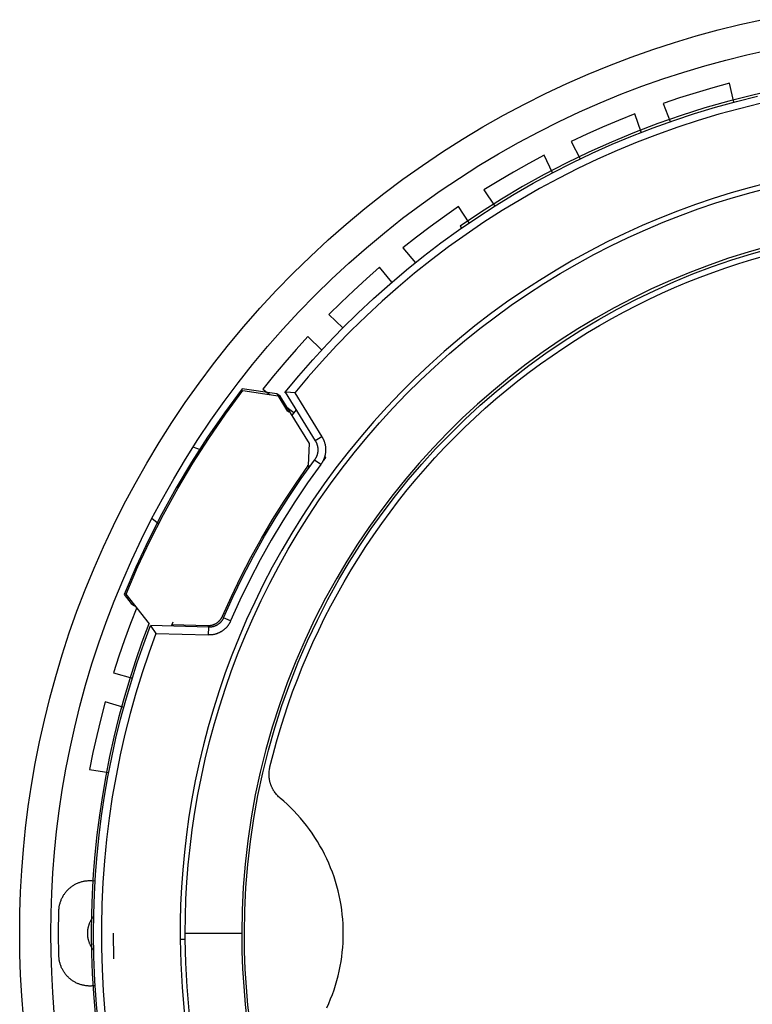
# Model space of a CAD drawing. Header units: millimetres. Extents: x -534 to -34, y 1269 to 1769.
# Tile 20 of 91: x -345 to -298, y 1424 to 1488. Entities that reach past the tile are written whole.
import ezdxf

# ---------------------------------------------------------------- set-up
doc = ezdxf.new("R2010")
doc.units = ezdxf.units.MM
doc.layers.add('ROXX_B.FLEX', color=7, linetype='Continuous', true_color=0x000000)

msp = doc.modelspace()

# ---------------------------------------------------------------- linework, layer by layer
at = {"layer": 'ROXX_B.FLEX', "color": 18, "true_color": 0x000000}
for points in [[(-344.829, 1428.82), (-344.815, 1430.152), (-344.77, 1431.495), (-344.694, 1432.848), (-344.587, 1434.211), (-344.447, 1435.583), (-344.274, 1436.962), (-344.068, 1438.347), (-343.828, 1439.738), (-343.552, 1441.133), (-343.242, 1442.53), (-342.896, 1443.93), (-342.513, 1445.33), (-342.094, 1446.728), (-341.639, 1448.125), (-341.146, 1449.518), (-340.617, 1450.906), (-340.05, 1452.287), (-339.446, 1453.661), (-338.805, 1455.025), (-338.126, 1456.378), (-337.411, 1457.719), (-336.66, 1459.046), (-335.872, 1460.358), (-335.049, 1461.653), (-334.191, 1462.93), (-333.298, 1464.187), (-332.371, 1465.424), (-331.41, 1466.638), (-330.418, 1467.829), (-329.394, 1468.994), (-328.34, 1470.134), (-327.256, 1471.247), (-326.143, 1472.331), (-325.004, 1473.385), (-323.838, 1474.409), (-322.647, 1475.401), (-321.433, 1476.361), (-320.196, 1477.288), (-318.939, 1478.181), (-317.662, 1479.04), (-316.367, 1479.863), (-315.055, 1480.651), (-313.728, 1481.402), (-312.387, 1482.117), (-311.034, 1482.795), (-309.67, 1483.437), (-308.296, 1484.041), (-306.915, 1484.607), (-305.527, 1485.137), (-304.134, 1485.63), (-302.738, 1486.085), (-301.339, 1486.504), (-299.939, 1486.886), (-298.54, 1487.233), (-297.142, 1487.543)], [(-344.829, 1428.82), (-344.815, 1430.152), (-344.77, 1431.495), (-344.694, 1432.848), (-344.587, 1434.211), (-344.447, 1435.583), (-344.274, 1436.962), (-344.068, 1438.347), (-343.828, 1439.738), (-343.552, 1441.133), (-343.242, 1442.53), (-342.896, 1443.93), (-342.513, 1445.33), (-342.094, 1446.728), (-341.639, 1448.125), (-341.146, 1449.518), (-340.617, 1450.906), (-340.05, 1452.287), (-339.446, 1453.661), (-338.805, 1455.025), (-338.126, 1456.378), (-337.411, 1457.719), (-336.66, 1459.046), (-335.872, 1460.358), (-335.049, 1461.653), (-334.191, 1462.93), (-333.298, 1464.187), (-332.371, 1465.424), (-331.41, 1466.638), (-330.418, 1467.829), (-329.394, 1468.994), (-328.34, 1470.134), (-327.256, 1471.247), (-326.143, 1472.331), (-325.004, 1473.385), (-323.838, 1474.409), (-322.647, 1475.401), (-321.433, 1476.361), (-320.196, 1477.288), (-318.939, 1478.181), (-317.662, 1479.04), (-316.367, 1479.863), (-315.055, 1480.651), (-313.728, 1481.402), (-312.387, 1482.117), (-311.034, 1482.795), (-309.67, 1483.437), (-308.296, 1484.041), (-306.915, 1484.607), (-305.527, 1485.137), (-304.134, 1485.63), (-302.738, 1486.085), (-301.339, 1486.504), (-299.939, 1486.886), (-298.54, 1487.233), (-297.142, 1487.543)], [(-293.039, 1483.609), (-294.599, 1483.352), (-296.157, 1483.05), (-297.709, 1482.702), (-299.253, 1482.31), (-300.788, 1481.872), (-302.312, 1481.389), (-303.822, 1480.863), (-305.317, 1480.292), (-306.795, 1479.679), (-308.255, 1479.024), (-309.693, 1478.327), (-311.109, 1477.59), (-312.501, 1476.814), (-313.867, 1476), (-315.206, 1475.15), (-316.516, 1474.264)], [(-293.039, 1483.609), (-294.599, 1483.352), (-296.157, 1483.05), (-297.709, 1482.702), (-299.253, 1482.31), (-300.788, 1481.872), (-302.312, 1481.389), (-303.822, 1480.863), (-305.317, 1480.292), (-306.795, 1479.679), (-308.255, 1479.024), (-309.693, 1478.327), (-311.109, 1477.59), (-312.501, 1476.814), (-313.867, 1476), (-315.206, 1475.15), (-316.516, 1474.264)], [(-299.203, 1483.461), (-300.278, 1483.167), (-301.348, 1482.851), (-302.412, 1482.515), (-303.468, 1482.157)], [(-299.203, 1483.461), (-300.278, 1483.167), (-301.348, 1482.851), (-302.412, 1482.515), (-303.468, 1482.157)], [(-298.918, 1482.247), (-299.203, 1483.461)], [(-298.918, 1482.247), (-299.203, 1483.461)], [(-327.755, 1463.609), (-326.884, 1464.658), (-325.982, 1465.69), (-325.051, 1466.703), (-324.091, 1467.698), (-323.102, 1468.671), (-322.086, 1469.623), (-321.042, 1470.552), (-319.972, 1471.457), (-318.877, 1472.336), (-317.757, 1473.19), (-316.614, 1474.016), (-315.448, 1474.814), (-314.26, 1475.583), (-313.052, 1476.322), (-311.824, 1477.03), (-310.579, 1477.707), (-309.316, 1478.351), (-308.038, 1478.963), (-306.745, 1479.541), (-305.439, 1480.086), (-304.121, 1480.596), (-302.793, 1481.072), (-301.456, 1481.512), (-300.111, 1481.918), (-298.76, 1482.288), (-297.404, 1482.623)], [(-327.755, 1463.609), (-326.884, 1464.658), (-325.982, 1465.69), (-325.051, 1466.703), (-324.091, 1467.698), (-323.102, 1468.671), (-322.086, 1469.623), (-321.042, 1470.552), (-319.972, 1471.457), (-318.877, 1472.336), (-317.757, 1473.19), (-316.614, 1474.016), (-315.448, 1474.814), (-314.26, 1475.583), (-313.052, 1476.322), (-311.824, 1477.03), (-310.579, 1477.707), (-309.316, 1478.351), (-308.038, 1478.963), (-306.745, 1479.541), (-305.439, 1480.086), (-304.121, 1480.596), (-302.793, 1481.072), (-301.456, 1481.512), (-300.111, 1481.918), (-298.76, 1482.288), (-297.404, 1482.623)], [(-303.468, 1482.157), (-303.025, 1480.991)], [(-303.468, 1482.157), (-303.025, 1480.991)], [(-305.296, 1481.483), (-306.331, 1481.069), (-307.359, 1480.634), (-308.377, 1480.179), (-309.386, 1479.704)], [(-305.296, 1481.483), (-306.331, 1481.069), (-307.359, 1480.634), (-308.377, 1480.179), (-309.386, 1479.704)], [(-304.875, 1480.309), (-305.296, 1481.483)], [(-304.875, 1480.309), (-305.296, 1481.483)], [(-309.386, 1479.704), (-308.814, 1478.596)], [(-309.386, 1479.704), (-308.814, 1478.596)], [(-311.126, 1478.827), (-312.108, 1478.299), (-313.079, 1477.751), (-314.04, 1477.183), (-314.989, 1476.597)], [(-311.126, 1478.827), (-312.108, 1478.299), (-313.079, 1477.751), (-314.04, 1477.183), (-314.989, 1476.597)], [(-310.575, 1477.708), (-311.126, 1478.827)], [(-310.575, 1477.708), (-311.126, 1478.827)], [(-314.989, 1476.597), (-314.295, 1475.561)], [(-314.989, 1476.597), (-314.295, 1475.561)], [(-316.618, 1475.529), (-317.534, 1474.893), (-318.437, 1474.238), (-319.327, 1473.566), (-320.203, 1472.876)], [(-316.618, 1475.529), (-317.534, 1474.893), (-318.437, 1474.238), (-319.327, 1473.566), (-320.203, 1472.876)], [(-315.944, 1474.48), (-316.618, 1475.529)], [(-315.944, 1474.48), (-316.618, 1475.529)], [(-316.516, 1474.264), (-316.432, 1474.143)], [(-316.516, 1474.264), (-316.432, 1474.143)], [(-320.203, 1472.876), (-319.397, 1471.925)], [(-320.203, 1472.876), (-319.397, 1471.925)], [(-321.701, 1471.63), (-322.539, 1470.894), (-323.362, 1470.142), (-324.17, 1469.373), (-324.963, 1468.589)], [(-321.701, 1471.63), (-322.539, 1470.894), (-323.362, 1470.142), (-324.17, 1469.373), (-324.963, 1468.589)], [(-320.913, 1470.664), (-321.701, 1471.63)], [(-320.913, 1470.664), (-321.701, 1471.63)], [(-324.963, 1468.589), (-324.054, 1467.734)], [(-324.963, 1468.589), (-324.054, 1467.734)], [(-326.31, 1467.181), (-327.06, 1466.355), (-327.792, 1465.514), (-328.508, 1464.659), (-329.207, 1463.79)], [(-326.31, 1467.181), (-327.06, 1466.355), (-327.792, 1465.514), (-328.508, 1464.659), (-329.207, 1463.79)], [(-325.418, 1466.31), (-326.31, 1467.181)], [(-325.418, 1466.31), (-326.31, 1467.181)], [(-328.294, 1463.485), (-330.532, 1463.816)], [(-328.294, 1463.485), (-330.532, 1463.816)], [(-329.207, 1463.79), (-328.747, 1463.446)], [(-329.207, 1463.79), (-328.747, 1463.446)], [(-328.294, 1463.485), (-327.606, 1462.368)], [(-328.294, 1463.485), (-327.606, 1462.368)], [(-328.087, 1463.349), (-328.294, 1463.485)], [(-328.087, 1463.349), (-328.294, 1463.485)], [(-327.788, 1463.589), (-327.802, 1463.612)], [(-327.788, 1463.589), (-327.802, 1463.612)], [(-327.755, 1463.609), (-325.829, 1460.477)], [(-327.755, 1463.609), (-325.829, 1460.477)], [(-327.836, 1462.767), (-327.202, 1462.294)], [(-327.836, 1462.767), (-327.202, 1462.294)], [(-327.53, 1462.363), (-327.572, 1462.31)], [(-327.53, 1462.363), (-327.572, 1462.31)], [(-337.303, 1449.768), (-337.706, 1448.728), (-338.089, 1447.68), (-338.45, 1446.625), (-338.791, 1445.563)], [(-337.303, 1449.768), (-337.706, 1448.728), (-338.089, 1447.68), (-338.45, 1446.625), (-338.791, 1445.563)], [(-336.536, 1448.709), (-336.977, 1447.523), (-337.391, 1446.324), (-337.779, 1445.115), (-338.139, 1443.895), (-338.471, 1442.667), (-338.775, 1441.43), (-339.051, 1440.185), (-339.298, 1438.934), (-339.517, 1437.678), (-339.706, 1436.418), (-339.866, 1435.154), (-339.997, 1433.888), (-340.099, 1432.621), (-340.171, 1431.353), (-340.215, 1430.086), (-340.229, 1428.82)], [(-336.536, 1448.709), (-336.977, 1447.523), (-337.391, 1446.324), (-337.779, 1445.115), (-338.139, 1443.895), (-338.471, 1442.667), (-338.775, 1441.43), (-339.051, 1440.185), (-339.298, 1438.934), (-339.517, 1437.678), (-339.706, 1436.418), (-339.866, 1435.154), (-339.997, 1433.888), (-340.099, 1432.621), (-340.171, 1431.353), (-340.215, 1430.086), (-340.229, 1428.82)], [(-338.791, 1445.563), (-337.578, 1445.222)], [(-338.791, 1445.563), (-337.578, 1445.222)], [(-339.337, 1443.693), (-339.62, 1442.614), (-339.881, 1441.53), (-340.121, 1440.441), (-340.34, 1439.347)], [(-339.337, 1443.693), (-339.62, 1442.614), (-339.881, 1441.53), (-340.121, 1440.441), (-340.34, 1439.347)], [(-338.129, 1443.329), (-339.337, 1443.693)], [(-338.129, 1443.329), (-339.337, 1443.693)], [(-340.34, 1439.347), (-339.109, 1439.147)], [(-340.34, 1439.347), (-339.109, 1439.147)], [(-344.587, 1423.429), (-344.694, 1424.792), (-344.77, 1426.145), (-344.815, 1427.488), (-344.829, 1428.82)], [(-344.587, 1423.429), (-344.694, 1424.792), (-344.77, 1426.145), (-344.815, 1427.488), (-344.829, 1428.82)], [(-340.479, 1428.82), (-340.479, 1428.786), (-340.478, 1428.753), (-340.476, 1428.718), (-340.474, 1428.684), (-340.47, 1428.649), (-340.466, 1428.615), (-340.462, 1428.58), (-340.456, 1428.544), (-340.45, 1428.509), (-340.443, 1428.474), (-340.435, 1428.439), (-340.426, 1428.403), (-340.416, 1428.368), (-340.406, 1428.332), (-340.394, 1428.297), (-340.382, 1428.262), (-340.369, 1428.227), (-340.355, 1428.192), (-340.34, 1428.157), (-340.324, 1428.122), (-340.308, 1428.088), (-340.29, 1428.054), (-340.272, 1428.02), (-340.253, 1427.986), (-340.233, 1427.953), (-340.212, 1427.92), (-340.191, 1427.888), (-340.168, 1427.856), (-340.145, 1427.825), (-340.121, 1427.794), (-340.096, 1427.763), (-340.071, 1427.733)], [(-340.479, 1428.82), (-340.479, 1428.786), (-340.478, 1428.753), (-340.476, 1428.718), (-340.474, 1428.684), (-340.47, 1428.649), (-340.466, 1428.615), (-340.462, 1428.58), (-340.456, 1428.544), (-340.45, 1428.509), (-340.443, 1428.474), (-340.435, 1428.439), (-340.426, 1428.403), (-340.416, 1428.368), (-340.406, 1428.332), (-340.394, 1428.297), (-340.382, 1428.262), (-340.369, 1428.227), (-340.355, 1428.192), (-340.34, 1428.157), (-340.324, 1428.122), (-340.308, 1428.088), (-340.29, 1428.054), (-340.272, 1428.02), (-340.253, 1427.986), (-340.233, 1427.953), (-340.212, 1427.92), (-340.191, 1427.888), (-340.168, 1427.856), (-340.145, 1427.825), (-340.121, 1427.794), (-340.096, 1427.763), (-340.071, 1427.733)]]:
    msp.add_lwpolyline(points, dxfattribs=at)
at = {"layer": 'ROXX_B.FLEX', "color": 18, "lineweight": -3, "true_color": 0x000000}
for points in [[(-342.829, 1428.82), (-342.815, 1430.108), (-342.772, 1431.406), (-342.698, 1432.714), (-342.595, 1434.032), (-342.46, 1435.357), (-342.293, 1436.69), (-342.093, 1438.03), (-341.861, 1439.374), (-341.595, 1440.722), (-341.295, 1442.073), (-340.96, 1443.426), (-340.59, 1444.779), (-340.186, 1446.132), (-339.745, 1447.482), (-339.269, 1448.828), (-338.757, 1450.17), (-338.209, 1451.505), (-337.625, 1452.833), (-337.005, 1454.151), (-336.35, 1455.459), (-335.659, 1456.755), (-334.932, 1458.038), (-334.171, 1459.306), (-333.375, 1460.558), (-332.545, 1461.793), (-331.682, 1463.008), (-330.786, 1464.204), (-329.858, 1465.377), (-328.898, 1466.528), (-327.909, 1467.655), (-326.889, 1468.757), (-325.841, 1469.832), (-324.766, 1470.88), (-323.665, 1471.899), (-322.538, 1472.889), (-321.387, 1473.849), (-320.213, 1474.777), (-319.017, 1475.673), (-317.802, 1476.536), (-316.567, 1477.366), (-315.316, 1478.162), (-314.047, 1478.923), (-312.765, 1479.649), (-311.468, 1480.341), (-310.16, 1480.996), (-308.842, 1481.616), (-307.514, 1482.2), (-306.179, 1482.748), (-304.837, 1483.26), (-303.491, 1483.736), (-302.141, 1484.176), (-300.788, 1484.581), (-299.435, 1484.951), (-298.083, 1485.286), (-296.731, 1485.586)], [(-297.228, 1482.151), (-298.562, 1481.823), (-299.89, 1481.461), (-301.213, 1481.065), (-302.528, 1480.634), (-303.835, 1480.169), (-305.131, 1479.671), (-306.416, 1479.139), (-307.688, 1478.574), (-308.946, 1477.976), (-310.189, 1477.346), (-311.416, 1476.685), (-312.625, 1475.994), (-313.815, 1475.272), (-314.985, 1474.521), (-316.134, 1473.741), (-317.262, 1472.934), (-318.366, 1472.1), (-319.447, 1471.241), (-320.503, 1470.357), (-321.534, 1469.449), (-322.538, 1468.519), (-323.515, 1467.567), (-324.465, 1466.595), (-325.387, 1465.604), (-326.28, 1464.594), (-327.143, 1463.568)], [(-296.796, 1477.046), (-297.947, 1476.745), (-299.098, 1476.415), (-300.247, 1476.055), (-301.395, 1475.665), (-302.539, 1475.245), (-303.678, 1474.794), (-304.812, 1474.313), (-305.939, 1473.801), (-307.058, 1473.259), (-308.167, 1472.686), (-309.266, 1472.084), (-310.353, 1471.451), (-311.428, 1470.789), (-312.488, 1470.098), (-313.533, 1469.378), (-314.562, 1468.63), (-315.573, 1467.855), (-316.566, 1467.052), (-317.539, 1466.223), (-318.491, 1465.368), (-319.422, 1464.489), (-320.329, 1463.585), (-321.214, 1462.659), (-322.074, 1461.71), (-322.908, 1460.74), (-323.717, 1459.75), (-324.498, 1458.741), (-325.253, 1457.714), (-325.979, 1456.669), (-326.677, 1455.61), (-327.346, 1454.535), (-327.985, 1453.447), (-328.594, 1452.347), (-329.174, 1451.235), (-329.723, 1450.114), (-330.242, 1448.984), (-330.73, 1447.847), (-331.187, 1446.704), (-331.614, 1445.555), (-332.011, 1444.402), (-332.377, 1443.247), (-332.712, 1442.09), (-333.018, 1440.932), (-333.294, 1439.775), (-333.541, 1438.62), (-333.759, 1437.467), (-333.948, 1436.318), (-334.109, 1435.173), (-334.243, 1434.034), (-334.349, 1432.901), (-334.429, 1431.775), (-334.483, 1430.657), (-334.512, 1429.548), (-334.516, 1428.449)], [(-334.188, 1428.82), (-334.176, 1429.908), (-334.14, 1431.005), (-334.078, 1432.111), (-333.991, 1433.224), (-333.878, 1434.344), (-333.738, 1435.47), (-333.571, 1436.601), (-333.376, 1437.737), (-333.153, 1438.875), (-332.901, 1440.016), (-332.621, 1441.159), (-332.311, 1442.301), (-331.972, 1443.443), (-331.603, 1444.583), (-331.205, 1445.72), (-330.776, 1446.853), (-330.317, 1447.981), (-329.828, 1449.102), (-329.309, 1450.216), (-328.761, 1451.321), (-328.182, 1452.417), (-327.574, 1453.501), (-326.937, 1454.573), (-326.271, 1455.632), (-325.576, 1456.676), (-324.854, 1457.704), (-324.104, 1458.716), (-323.327, 1459.71), (-322.524, 1460.685), (-321.696, 1461.64), (-320.842, 1462.574), (-319.965, 1463.486), (-319.065, 1464.376), (-318.142, 1465.241), (-317.199, 1466.083), (-316.235, 1466.899), (-315.251, 1467.689), (-314.25, 1468.452), (-313.231, 1469.189), (-312.196, 1469.897), (-311.147, 1470.577), (-310.083, 1471.229), (-309.007, 1471.851), (-307.92, 1472.445), (-306.822, 1473.008), (-305.715, 1473.542), (-304.601, 1474.046), (-303.479, 1474.52), (-302.352, 1474.964), (-301.22, 1475.378), (-300.085, 1475.762), (-298.948, 1476.116), (-297.81, 1476.441), (-296.671, 1476.737)], [(-296.74, 1472.972), (-298.006, 1472.611), (-299.266, 1472.212), (-300.519, 1471.775), (-301.763, 1471.3), (-302.997, 1470.787), (-304.218, 1470.237), (-305.425, 1469.65), (-306.616, 1469.027), (-307.79, 1468.369), (-308.945, 1467.675), (-310.08, 1466.948), (-311.192, 1466.187), (-312.282, 1465.394), (-313.346, 1464.57), (-314.385, 1463.716), (-315.396, 1462.834), (-316.379, 1461.925), (-317.332, 1460.989), (-318.255, 1460.029), (-319.147, 1459.046), (-320.006, 1458.041), (-320.833, 1457.017), (-321.626, 1455.974), (-322.385, 1454.914), (-323.109, 1453.838), (-323.799, 1452.749), (-324.454, 1451.648)], [(-324.307, 1451.563), (-323.651, 1452.665), (-322.96, 1453.755), (-322.234, 1454.832), (-321.473, 1455.893), (-320.679, 1456.936), (-319.85, 1457.962), (-318.989, 1458.967), (-318.095, 1459.951), (-317.169, 1460.911), (-316.213, 1461.847), (-315.228, 1462.756), (-314.213, 1463.638), (-313.172, 1464.491), (-312.104, 1465.314), (-311.011, 1466.106), (-309.895, 1466.865), (-308.756, 1467.591), (-307.598, 1468.283), (-306.42, 1468.939), (-305.225, 1469.56), (-304.014, 1470.144), (-302.79, 1470.691), (-301.553, 1471.2), (-300.305, 1471.671), (-299.049, 1472.104), (-297.785, 1472.499), (-296.516, 1472.856)], [(-328.746, 1439.516), (-328.542, 1440.319), (-328.323, 1441.122), (-328.088, 1441.925), (-327.836, 1442.729), (-327.568, 1443.532), (-327.284, 1444.333), (-326.983, 1445.134), (-326.665, 1445.932), (-326.331, 1446.727), (-325.98, 1447.52), (-325.612, 1448.309), (-325.227, 1449.094), (-324.826, 1449.874), (-324.408, 1450.65), (-323.974, 1451.42), (-323.523, 1452.183), (-323.056, 1452.94), (-322.572, 1453.69), (-322.072, 1454.433), (-321.557, 1455.167), (-321.025, 1455.892), (-320.478, 1456.609), (-319.916, 1457.315), (-319.338, 1458.012), (-318.746, 1458.698), (-318.14, 1459.373), (-317.519, 1460.036), (-316.884, 1460.688), (-316.236, 1461.327), (-315.574, 1461.953), (-314.9, 1462.566), (-314.214, 1463.165), (-313.515, 1463.751), (-312.805, 1464.322), (-312.084, 1464.879), (-311.352, 1465.42), (-310.611, 1465.947), (-309.859, 1466.457), (-309.098, 1466.952), (-308.329, 1467.431), (-307.551, 1467.894), (-306.766, 1468.34), (-305.974, 1468.769), (-305.175, 1469.182), (-304.37, 1469.578), (-303.559, 1469.957), (-302.743, 1470.319), (-301.923, 1470.663), (-301.099, 1470.991), (-300.271, 1471.301), (-299.44, 1471.593), (-298.607, 1471.869), (-297.772, 1472.127), (-296.936, 1472.369)], [(-330.532, 1463.816), (-331.666, 1462.283), (-332.751, 1460.711), (-333.783, 1459.102), (-334.762, 1457.459), (-335.686, 1455.784), (-336.554, 1454.08), (-337.363, 1452.351), (-338.114, 1450.598)], [(-337.993, 1450.615), (-337.249, 1452.35), (-336.446, 1454.062), (-335.587, 1455.748), (-334.672, 1457.407), (-333.702, 1459.034), (-332.681, 1460.627), (-331.608, 1462.185), (-330.487, 1463.703)], [(-330.487, 1463.703), (-328.087, 1463.349)], [(-326.206, 1460.292), (-328.087, 1463.349)], [(-327.143, 1463.568), (-327.708, 1463.606)], [(-327.143, 1463.568), (-325.403, 1460.739)], [(-331.679, 1462.157), (-331.645, 1462.203), (-331.61, 1462.249), (-331.573, 1462.293), (-331.535, 1462.336), (-331.496, 1462.379), (-331.455, 1462.421), (-331.413, 1462.461), (-331.369, 1462.501)], [(-327.058, 1462.476), (-327.321, 1462.144)], [(-325.403, 1460.739), (-325.829, 1460.477)], [(-325.403, 1460.739), (-325.388, 1460.715), (-325.374, 1460.691), (-325.36, 1460.666), (-325.347, 1460.64), (-325.334, 1460.615), (-325.321, 1460.589), (-325.309, 1460.563), (-325.297, 1460.536), (-325.286, 1460.509), (-325.275, 1460.482), (-325.264, 1460.454), (-325.254, 1460.426), (-325.245, 1460.398), (-325.236, 1460.37), (-325.227, 1460.341), (-325.219, 1460.312), (-325.212, 1460.283), (-325.205, 1460.254), (-325.198, 1460.224), (-325.192, 1460.195), (-325.187, 1460.165), (-325.182, 1460.135), (-325.178, 1460.104), (-325.174, 1460.074), (-325.171, 1460.044), (-325.169, 1460.013), (-325.167, 1459.983), (-325.166, 1459.952), (-325.165, 1459.921), (-325.165, 1459.891), (-325.165, 1459.86), (-325.166, 1459.829), (-325.168, 1459.798), (-325.17, 1459.768), (-325.173, 1459.737), (-325.176, 1459.707), (-325.18, 1459.676), (-325.185, 1459.646), (-325.19, 1459.616), (-325.196, 1459.586), (-325.202, 1459.556), (-325.209, 1459.526), (-325.216, 1459.497), (-325.224, 1459.467), (-325.232, 1459.438), (-325.241, 1459.409), (-325.251, 1459.381), (-325.261, 1459.352), (-325.271, 1459.324), (-325.282, 1459.296), (-325.293, 1459.269), (-325.305, 1459.242), (-325.318, 1459.215), (-325.33, 1459.188), (-325.344, 1459.162), (-325.357, 1459.136), (-325.371, 1459.111), (-325.386, 1459.085), (-325.401, 1459.061), (-325.416, 1459.036), (-325.431, 1459.012), (-325.447, 1458.989), (-325.464, 1458.966), (-325.48, 1458.943)], [(-333.215, 1459.9), (-333.689, 1460.072)], [(-326.26, 1458.903), (-326.206, 1460.292)], [(-325.829, 1460.477), (-325.818, 1460.461), (-325.809, 1460.444), (-325.799, 1460.427), (-325.79, 1460.409), (-325.781, 1460.392), (-325.772, 1460.374), (-325.764, 1460.356), (-325.756, 1460.337), (-325.748, 1460.319), (-325.74, 1460.3), (-325.733, 1460.281), (-325.726, 1460.262), (-325.72, 1460.242), (-325.713, 1460.223), (-325.708, 1460.203), (-325.702, 1460.183), (-325.697, 1460.163), (-325.692, 1460.143), (-325.688, 1460.123), (-325.684, 1460.102), (-325.68, 1460.082), (-325.677, 1460.061), (-325.674, 1460.04), (-325.671, 1460.019), (-325.669, 1459.998), (-325.668, 1459.977), (-325.666, 1459.956), (-325.665, 1459.935), (-325.665, 1459.914), (-325.665, 1459.893), (-325.665, 1459.872), (-325.666, 1459.851), (-325.667, 1459.83), (-325.668, 1459.808), (-325.67, 1459.787), (-325.673, 1459.766), (-325.675, 1459.745), (-325.678, 1459.725), (-325.682, 1459.704), (-325.686, 1459.683), (-325.69, 1459.663), (-325.695, 1459.642), (-325.7, 1459.622), (-325.705, 1459.602), (-325.711, 1459.581), (-325.717, 1459.562), (-325.724, 1459.542), (-325.731, 1459.522), (-325.738, 1459.503), (-325.745, 1459.484), (-325.753, 1459.465), (-325.761, 1459.446), (-325.77, 1459.428), (-325.779, 1459.409), (-325.788, 1459.391), (-325.797, 1459.374), (-325.807, 1459.356), (-325.817, 1459.339), (-325.827, 1459.322), (-325.838, 1459.305), (-325.848, 1459.288), (-325.859, 1459.272), (-325.87, 1459.256), (-325.882, 1459.24)], [(-325.168, 1459.411), (-325.326, 1459.198)], [(-325.217, 1459.491), (-325.168, 1459.411)], [(-331.797, 1449.204), (-331.223, 1450.478), (-330.614, 1451.737), (-329.971, 1452.98), (-329.293, 1454.205), (-328.583, 1455.411), (-327.84, 1456.597), (-327.065, 1457.761), (-326.26, 1458.903)], [(-331.728, 1449.099), (-331.128, 1450.434), (-330.488, 1451.754), (-329.811, 1453.055), (-329.096, 1454.337), (-328.345, 1455.599), (-327.558, 1456.837), (-326.737, 1458.052), (-325.882, 1459.24)], [(-325.48, 1458.943), (-326.327, 1457.766), (-327.14, 1456.563), (-327.919, 1455.337), (-328.663, 1454.088), (-329.371, 1452.818), (-330.042, 1451.529), (-330.675, 1450.223), (-331.269, 1448.9)], [(-326.302, 1458.892), (-326.302, 1458.904)], [(-326.221, 1458.76), (-326.302, 1458.892)], [(-326.158, 1458.865), (-326.179, 1458.9)], [(-325.48, 1458.943), (-325.882, 1459.24)], [(-336.325, 1455.508), (-335.888, 1455.142)], [(-337.256, 1452.336), (-337.244, 1452.387), (-337.231, 1452.437), (-337.216, 1452.486), (-337.2, 1452.535), (-337.183, 1452.584), (-337.165, 1452.631), (-337.145, 1452.678), (-337.125, 1452.724)], [(-324.454, 1451.648), (-325.172, 1450.354), (-325.85, 1449.033), (-326.487, 1447.686), (-327.081, 1446.315), (-327.631, 1444.922), (-328.136, 1443.51), (-328.595, 1442.08), (-329.007, 1440.635), (-329.371, 1439.178), (-329.687, 1437.71), (-329.955, 1436.235), (-330.173, 1434.753), (-330.343, 1433.269), (-330.464, 1431.783), (-330.536, 1430.3), (-330.56, 1428.82)], [(-330.389, 1428.82), (-330.365, 1430.294), (-330.293, 1431.772), (-330.173, 1433.252), (-330.004, 1434.731), (-329.786, 1436.207), (-329.52, 1437.677), (-329.205, 1439.139), (-328.842, 1440.591), (-328.432, 1442.031), (-327.975, 1443.455), (-327.472, 1444.862), (-326.924, 1446.249), (-326.332, 1447.615), (-325.697, 1448.957), (-325.022, 1450.274), (-324.307, 1451.563)], [(-338.114, 1450.598), (-337.654, 1450.018)], [(-336.488, 1448.711), (-337.993, 1450.615)], [(-337.654, 1450.018), (-337.458, 1449.872)], [(-337.382, 1449.841), (-337.458, 1449.872)], [(-334.991, 1448.814), (-335.077, 1448.599)], [(-335.049, 1448.669), (-332.742, 1448.603)], [(-332.742, 1448.603), (-332.723, 1448.602), (-332.704, 1448.602), (-332.685, 1448.603), (-332.666, 1448.604), (-332.647, 1448.605), (-332.629, 1448.606), (-332.61, 1448.608), (-332.592, 1448.61), (-332.574, 1448.612), (-332.555, 1448.615), (-332.537, 1448.618), (-332.519, 1448.621), (-332.501, 1448.625), (-332.483, 1448.629), (-332.465, 1448.634), (-332.448, 1448.639), (-332.43, 1448.644), (-332.412, 1448.649), (-332.395, 1448.655), (-332.377, 1448.661), (-332.36, 1448.667), (-332.343, 1448.674), (-332.325, 1448.681), (-332.308, 1448.688), (-332.291, 1448.696), (-332.275, 1448.704), (-332.258, 1448.713), (-332.241, 1448.721), (-332.225, 1448.73), (-332.209, 1448.739), (-332.193, 1448.749), (-332.177, 1448.759), (-332.161, 1448.769), (-332.146, 1448.779), (-332.131, 1448.79), (-332.116, 1448.801), (-332.101, 1448.812), (-332.086, 1448.824), (-332.072, 1448.836), (-332.058, 1448.848), (-332.044, 1448.86), (-332.03, 1448.873), (-332.017, 1448.886), (-332.004, 1448.899), (-331.991, 1448.912), (-331.978, 1448.925), (-331.966, 1448.939), (-331.953, 1448.953), (-331.942, 1448.967), (-331.93, 1448.981), (-331.919, 1448.996), (-331.908, 1449.011), (-331.897, 1449.025), (-331.886, 1449.041), (-331.876, 1449.056), (-331.866, 1449.072), (-331.857, 1449.087), (-331.847, 1449.103), (-331.838, 1449.12), (-331.829, 1449.136), (-331.821, 1449.153), (-331.812, 1449.17), (-331.804, 1449.187), (-331.797, 1449.204)], [(-331.269, 1448.9), (-331.281, 1448.874), (-331.293, 1448.848), (-331.305, 1448.823), (-331.318, 1448.798), (-331.331, 1448.773), (-331.345, 1448.749), (-331.359, 1448.725), (-331.373, 1448.701), (-331.388, 1448.678), (-331.403, 1448.655), (-331.419, 1448.632), (-331.435, 1448.61), (-331.452, 1448.588), (-331.469, 1448.566), (-331.486, 1448.544), (-331.504, 1448.523), (-331.522, 1448.502), (-331.541, 1448.482), (-331.56, 1448.461), (-331.579, 1448.441), (-331.599, 1448.422), (-331.619, 1448.402), (-331.64, 1448.383), (-331.661, 1448.365), (-331.682, 1448.347), (-331.704, 1448.329), (-331.726, 1448.311), (-331.748, 1448.294), (-331.77, 1448.278), (-331.793, 1448.261), (-331.817, 1448.246), (-331.84, 1448.23), (-331.864, 1448.216), (-331.888, 1448.201), (-331.912, 1448.187), (-331.937, 1448.174), (-331.962, 1448.161), (-331.987, 1448.148), (-332.012, 1448.136), (-332.038, 1448.125), (-332.064, 1448.114), (-332.089, 1448.103), (-332.115, 1448.093), (-332.142, 1448.083), (-332.168, 1448.074), (-332.194, 1448.065), (-332.221, 1448.057), (-332.247, 1448.05), (-332.274, 1448.042), (-332.301, 1448.036), (-332.328, 1448.03), (-332.355, 1448.024), (-332.382, 1448.019), (-332.409, 1448.014), (-332.436, 1448.01), (-332.464, 1448.006), (-332.491, 1448.003), (-332.519, 1448.001), (-332.547, 1447.999), (-332.575, 1447.997), (-332.603, 1447.996), (-332.631, 1447.996), (-332.659, 1447.996), (-332.688, 1447.996)], [(-331.728, 1449.099), (-331.736, 1449.082), (-331.743, 1449.065), (-331.752, 1449.048), (-331.76, 1449.032), (-331.769, 1449.015), (-331.778, 1448.999), (-331.787, 1448.983), (-331.797, 1448.967), (-331.807, 1448.951), (-331.817, 1448.936), (-331.828, 1448.921), (-331.838, 1448.906), (-331.849, 1448.891), (-331.861, 1448.876), (-331.872, 1448.862), (-331.884, 1448.847), (-331.897, 1448.833), (-331.909, 1448.819), (-331.922, 1448.806), (-331.935, 1448.793), (-331.948, 1448.779), (-331.961, 1448.767), (-331.975, 1448.754), (-331.989, 1448.742), (-332.003, 1448.73), (-332.017, 1448.718), (-332.032, 1448.706), (-332.047, 1448.695), (-332.062, 1448.684), (-332.077, 1448.673), (-332.092, 1448.663), (-332.108, 1448.653), (-332.124, 1448.643), (-332.14, 1448.633), (-332.156, 1448.624), (-332.172, 1448.615), (-332.188, 1448.606), (-332.205, 1448.598), (-332.222, 1448.59), (-332.239, 1448.582), (-332.256, 1448.575), (-332.273, 1448.568), (-332.29, 1448.561), (-332.308, 1448.554), (-332.325, 1448.548), (-332.343, 1448.542), (-332.361, 1448.537), (-332.379, 1448.532), (-332.397, 1448.527), (-332.415, 1448.523), (-332.433, 1448.518), (-332.451, 1448.515), (-332.47, 1448.511), (-332.488, 1448.508), (-332.506, 1448.505), (-332.525, 1448.503), (-332.543, 1448.501), (-332.562, 1448.499), (-332.58, 1448.498), (-332.599, 1448.497), (-332.618, 1448.496), (-332.636, 1448.496), (-332.655, 1448.496), (-332.674, 1448.496)], [(-331.269, 1448.9), (-331.728, 1449.099)], [(-340.082, 1428.82), (-340.068, 1430.079), (-340.025, 1431.339), (-339.953, 1432.599), (-339.852, 1433.86), (-339.722, 1435.119), (-339.563, 1436.376), (-339.376, 1437.629), (-339.159, 1438.878), (-338.914, 1440.122), (-338.641, 1441.36), (-338.339, 1442.59), (-338.01, 1443.812), (-337.653, 1445.025), (-337.268, 1446.228), (-336.858, 1447.42), (-336.42, 1448.601)], [(-336.079, 1448.091), (-336.536, 1446.83), (-336.963, 1445.552), (-337.361, 1444.258), (-337.728, 1442.95), (-338.064, 1441.628), (-338.367, 1440.293), (-338.638, 1438.946), (-338.876, 1437.59), (-339.08, 1436.224), (-339.249, 1434.851), (-339.385, 1433.471), (-339.485, 1432.085), (-339.55, 1430.696), (-339.58, 1429.305), (-339.575, 1427.912), (-339.534, 1426.519), (-339.458, 1425.128), (-339.346, 1423.739)], [(-332.674, 1448.496), (-336.42, 1448.601)], [(-336.394, 1448.562), (-336.079, 1448.091)], [(-336.079, 1448.091), (-332.688, 1447.996)], [(-332.688, 1447.996), (-332.674, 1448.496)], [(-328.086, 1437.509), (-328.137, 1437.553), (-328.186, 1437.598), (-328.234, 1437.646), (-328.28, 1437.695), (-328.326, 1437.746), (-328.369, 1437.8), (-328.411, 1437.855), (-328.452, 1437.912), (-328.471, 1437.941), (-328.491, 1437.97), (-328.509, 1438), (-328.527, 1438.03), (-328.545, 1438.061), (-328.562, 1438.092), (-328.579, 1438.123), (-328.595, 1438.155), (-328.61, 1438.187), (-328.625, 1438.219), (-328.639, 1438.252), (-328.653, 1438.285), (-328.666, 1438.318), (-328.679, 1438.351), (-328.691, 1438.385), (-328.703, 1438.418), (-328.713, 1438.453), (-328.724, 1438.487), (-328.733, 1438.521), (-328.742, 1438.556), (-328.751, 1438.59), (-328.758, 1438.625), (-328.765, 1438.66), (-328.772, 1438.695), (-328.778, 1438.73), (-328.783, 1438.765), (-328.788, 1438.8), (-328.792, 1438.835), (-328.795, 1438.87), (-328.798, 1438.905), (-328.8, 1438.94), (-328.801, 1438.975), (-328.802, 1439.045), (-328.801, 1439.114), (-328.797, 1439.183), (-328.791, 1439.251), (-328.783, 1439.319), (-328.773, 1439.386), (-328.76, 1439.451), (-328.746, 1439.516)], [(-324.029, 1428.82), (-324.033, 1429.121), (-324.045, 1429.423), (-324.066, 1429.726), (-324.094, 1430.03), (-324.131, 1430.334), (-324.176, 1430.639), (-324.23, 1430.943), (-324.292, 1431.247), (-324.363, 1431.55), (-324.442, 1431.851), (-324.53, 1432.151), (-324.626, 1432.449), (-324.731, 1432.745), (-324.843, 1433.038), (-324.965, 1433.328), (-325.094, 1433.615), (-325.231, 1433.898), (-325.375, 1434.177), (-325.527, 1434.452), (-325.687, 1434.722), (-325.854, 1434.987), (-326.028, 1435.247), (-326.208, 1435.501), (-326.395, 1435.75), (-326.588, 1435.993), (-326.787, 1436.229), (-326.991, 1436.459), (-327.201, 1436.683), (-327.415, 1436.9), (-327.635, 1437.11), (-327.859, 1437.313), (-328.086, 1437.509)], [(-342.311, 1430.26), (-342.309, 1430.309), (-342.306, 1430.358), (-342.302, 1430.407), (-342.297, 1430.457), (-342.29, 1430.506), (-342.282, 1430.555), (-342.273, 1430.605), (-342.262, 1430.654), (-342.25, 1430.703), (-342.237, 1430.752), (-342.223, 1430.8), (-342.207, 1430.849), (-342.19, 1430.896), (-342.172, 1430.944), (-342.153, 1430.991), (-342.133, 1431.038), (-342.111, 1431.084), (-342.088, 1431.129), (-342.064, 1431.174), (-342.039, 1431.218), (-342.013, 1431.262), (-341.986, 1431.305), (-341.958, 1431.346), (-341.928, 1431.388), (-341.898, 1431.428), (-341.867, 1431.467), (-341.835, 1431.506), (-341.803, 1431.543), (-341.769, 1431.58), (-341.735, 1431.616), (-341.7, 1431.65), (-341.664, 1431.684), (-341.627, 1431.716), (-341.59, 1431.748), (-341.552, 1431.779), (-341.512, 1431.81), (-341.472, 1431.839), (-341.431, 1431.868), (-341.389, 1431.895), (-341.346, 1431.922), (-341.303, 1431.947), (-341.258, 1431.972), (-341.214, 1431.995), (-341.168, 1432.017), (-341.122, 1432.039), (-341.075, 1432.059), (-341.028, 1432.077), (-340.98, 1432.095), (-340.932, 1432.111), (-340.883, 1432.127), (-340.834, 1432.14), (-340.785, 1432.153), (-340.736, 1432.164), (-340.686, 1432.175), (-340.636, 1432.183), (-340.586, 1432.191), (-340.537, 1432.197), (-340.487, 1432.202), (-340.437, 1432.206), (-340.387, 1432.208), (-340.337, 1432.21), (-340.288, 1432.21), (-340.239, 1432.209), (-340.19, 1432.206)], [(-340.19, 1432.206), (-339.948, 1432.191)], [(-342.329, 1428.82), (-342.311, 1430.26)], [(-340.07, 1429.908), (-340.096, 1429.878), (-340.12, 1429.848), (-340.144, 1429.817), (-340.168, 1429.785), (-340.19, 1429.753), (-340.212, 1429.721), (-340.233, 1429.688), (-340.253, 1429.655), (-340.272, 1429.621), (-340.29, 1429.587), (-340.307, 1429.553), (-340.324, 1429.519), (-340.34, 1429.484), (-340.355, 1429.449), (-340.369, 1429.414), (-340.382, 1429.379), (-340.394, 1429.344), (-340.405, 1429.308), (-340.416, 1429.273), (-340.426, 1429.238), (-340.434, 1429.202), (-340.442, 1429.167), (-340.45, 1429.131), (-340.456, 1429.096), (-340.462, 1429.061), (-340.466, 1429.026), (-340.47, 1428.991), (-340.474, 1428.956), (-340.476, 1428.922), (-340.478, 1428.888), (-340.479, 1428.854), (-340.479, 1428.82)], [(-342.606, 1423.733), (-342.705, 1425.018), (-342.774, 1426.295), (-342.816, 1427.563), (-342.829, 1428.82)], [(-342.311, 1427.38), (-342.329, 1428.82)], [(-340.229, 1428.82), (-340.214, 1427.529), (-340.169, 1426.235), (-340.093, 1424.941), (-339.987, 1423.647), (-339.851, 1422.355), (-339.684, 1421.065), (-339.487, 1419.779), (-339.259, 1418.497), (-339.001, 1417.221), (-338.714, 1415.952), (-338.397, 1414.69), (-338.051, 1413.438), (-337.676, 1412.195), (-337.272, 1410.963), (-336.841, 1409.743), (-336.382, 1408.535)], [(-334.731, 1405.099), (-335.366, 1406.482), (-335.963, 1407.887), (-336.523, 1409.31), (-337.045, 1410.751), (-337.526, 1412.209), (-337.968, 1413.681), (-338.369, 1415.166), (-338.728, 1416.662), (-339.046, 1418.167), (-339.321, 1419.68), (-339.554, 1421.199), (-339.745, 1422.722), (-339.893, 1424.247), (-339.998, 1425.773), (-340.061, 1427.298), (-340.082, 1428.82)], [(-338.829, 1428.82), (-338.805, 1427.187)], [(-334.516, 1428.449), (-334.187, 1428.451)], [(-334.516, 1428.449), (-334.48, 1426.902), (-334.396, 1425.351), (-334.263, 1423.799), (-334.081, 1422.249), (-333.849, 1420.701), (-333.569, 1419.16), (-333.24, 1417.626), (-332.862, 1416.103), (-332.437, 1414.593), (-331.964, 1413.098), (-331.445, 1411.619), (-330.88, 1410.16), (-330.271, 1408.723), (-329.619, 1407.308), (-328.925, 1405.919), (-328.19, 1404.557)], [(-334.188, 1428.82), (-330.56, 1428.82)], [(-334.187, 1428.451), (-334.188, 1428.82)], [(-327.903, 1404.718), (-328.633, 1406.071), (-329.322, 1407.451), (-329.97, 1408.856), (-330.575, 1410.284), (-331.136, 1411.733), (-331.652, 1413.202), (-332.121, 1414.687), (-332.544, 1416.188), (-332.919, 1417.701), (-333.246, 1419.224), (-333.525, 1420.755), (-333.754, 1422.292), (-333.935, 1423.833), (-334.067, 1425.374), (-334.151, 1426.914), (-334.187, 1428.451)], [(-330.56, 1428.82), (-330.546, 1427.678), (-330.503, 1426.534), (-330.431, 1425.39), (-330.33, 1424.245), (-330.201, 1423.103), (-330.043, 1421.962), (-329.856, 1420.826), (-329.64, 1419.694), (-329.396, 1418.568), (-329.123, 1417.448), (-328.823, 1416.337), (-328.495, 1415.235), (-328.14, 1414.142), (-327.759, 1413.061), (-327.351, 1411.991), (-326.917, 1410.935)], [(-326.675, 1410.801), (-327.116, 1411.864), (-327.532, 1412.941), (-327.921, 1414.029), (-328.283, 1415.129), (-328.618, 1416.239), (-328.924, 1417.359), (-329.202, 1418.486), (-329.451, 1419.621), (-329.671, 1420.762), (-329.862, 1421.907), (-330.023, 1423.057), (-330.155, 1424.209), (-330.258, 1425.362), (-330.331, 1426.516), (-330.375, 1427.669), (-330.389, 1428.82)], [(-325.094, 1424.025), (-324.965, 1424.312), (-324.843, 1424.602), (-324.731, 1424.895), (-324.626, 1425.191), (-324.53, 1425.489), (-324.442, 1425.789), (-324.363, 1426.091), (-324.292, 1426.394), (-324.23, 1426.697), (-324.176, 1427.002), (-324.131, 1427.306), (-324.094, 1427.611), (-324.066, 1427.915), (-324.045, 1428.218), (-324.033, 1428.52), (-324.029, 1428.82)], [(-340.19, 1425.434), (-340.239, 1425.432), (-340.288, 1425.431), (-340.337, 1425.431), (-340.387, 1425.432), (-340.437, 1425.434), (-340.487, 1425.438), (-340.537, 1425.443), (-340.586, 1425.449), (-340.636, 1425.457), (-340.686, 1425.466), (-340.736, 1425.476), (-340.785, 1425.487), (-340.834, 1425.5), (-340.883, 1425.514), (-340.932, 1425.529), (-340.98, 1425.545), (-341.028, 1425.563), (-341.075, 1425.582), (-341.122, 1425.602), (-341.168, 1425.623), (-341.214, 1425.645), (-341.258, 1425.669), (-341.303, 1425.693), (-341.346, 1425.719), (-341.389, 1425.745), (-341.431, 1425.773), (-341.472, 1425.801), (-341.512, 1425.831), (-341.552, 1425.861), (-341.59, 1425.892), (-341.627, 1425.924), (-341.664, 1425.957), (-341.7, 1425.99), (-341.735, 1426.025), (-341.769, 1426.06), (-341.803, 1426.097), (-341.835, 1426.135), (-341.867, 1426.173), (-341.898, 1426.212), (-341.928, 1426.253), (-341.958, 1426.294), (-341.986, 1426.336), (-342.013, 1426.379), (-342.039, 1426.422), (-342.064, 1426.466), (-342.088, 1426.511), (-342.111, 1426.557), (-342.133, 1426.603), (-342.153, 1426.649), (-342.172, 1426.696), (-342.19, 1426.744), (-342.207, 1426.792), (-342.223, 1426.84), (-342.237, 1426.889), (-342.25, 1426.937), (-342.262, 1426.986), (-342.273, 1427.036), (-342.282, 1427.085), (-342.29, 1427.134), (-342.297, 1427.184), (-342.302, 1427.233), (-342.306, 1427.282), (-342.309, 1427.331), (-342.311, 1427.38)], [(-339.979, 1425.447), (-340.19, 1425.434)]]:
    msp.add_lwpolyline(points, dxfattribs=at)

doc.saveas('drawing.dxf')
